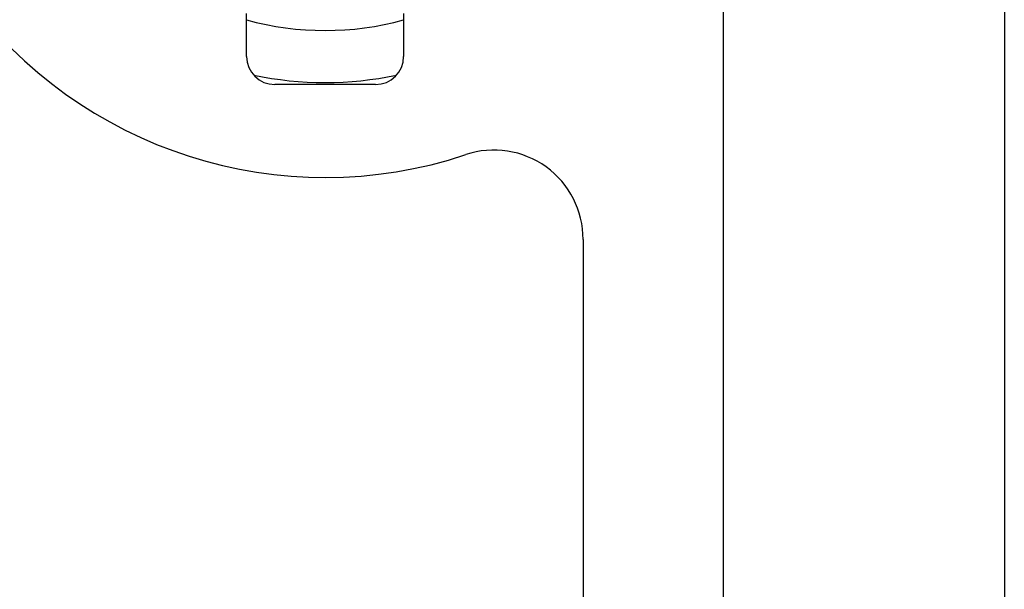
# Model space of a CAD drawing. Header units: inches. Extents: x 4 to 114, y 7 to 60.
# Tile 42 of 96: x 25.977 to 27.357, y 26.819 to 27.616. Entities that reach past the tile are written whole.
import ezdxf

# ---------------------------------------------------------------- set-up
doc = ezdxf.new("R2010")
doc.units = ezdxf.units.IN
doc.header["$MEASUREMENT"] = 0
doc.layers.add('Visible Edges(ANSI)', color=7, linetype='Continuous', lineweight=25)
doc.layers.add('Visible Tangent Edges(ANSI)', color=7, linetype='Continuous', lineweight=25)

msp = doc.modelspace()

# ---------------------------------------------------------------- linework, layer by layer
at = {"layer": 'Visible Edges(ANSI)'}
for p, q in [((26.9632, 24.5888), (26.9632, 27.6366)), ((27.3569, 27.6366), (27.3569, 24.5888)), ((26.2953, 27.5648), (26.2953, 27.6248)), ((26.5153, 27.6248), (26.5153, 27.5648)), ((26.4759, 27.5254), (26.3347, 27.5254)), ((26.7668, 27.3087), (26.7668, 25.9622))]:
    msp.add_line(p, q, dxfattribs=at)
for centre, radius, start, end in [((26.4053, 28.0204), 0.625, 71.6191, 288.3809), ((26.3347, 27.5648), 0.0394, 180, 270), ((26.4759, 27.5648), 0.0394, 270, 0), ((26.4053, 28.0204), 0.4921, 258.2772, 281.7228), ((26.6418, 27.3087), 0.125, 0, 108.3809)]:
    msp.add_arc(centre, radius, start, end, dxfattribs=at)
at = {"layer": 'Visible Tangent Edges(ANSI)'}
msp.add_arc((26.4053, 28.0204), 0.4193, 254.7906, 285.2094, dxfattribs=at)

doc.saveas('drawing.dxf')
